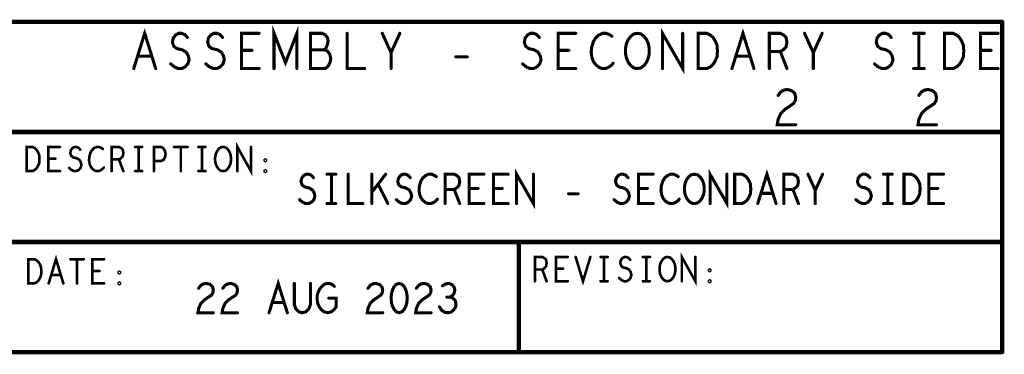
# Model space of a CAD drawing. Extents: x 0 to 8.86, y -3.29 to 6.3.
# Tile 2 of 129: x 4.71 to 6.95, y -3.29 to -2.53. Entities that reach past the tile are written whole.
import ezdxf

# ---------------------------------------------------------------- set-up
doc = ezdxf.new("R2010")
doc.units = 0
doc.layers.get('0').update_dxf_attribs({"color": 3, "linetype": 'CONTINUOUS'})

# ---------------------------------------------------------------- blocks, each defined once
blk = doc.blocks.new('PAD_R1')
at = {"const_width": 0.5}
blk.add_lwpolyline([(0.25, 0, 1), (-0.25, 0, 1)], format="xyb", close=True, dxfattribs=at)

msp = doc.modelspace()

# ---------------------------------------------------------------- linework, layer by layer
for points, const_width in [([(6.94469, -2.53436), (2.44469, -2.53436)], 0.01), ([(4.97155, -2.64029), (4.99655, -2.56029), (5.02155, -2.64029)], 0.007), ([(5.29055, -2.64029), (5.29055, -2.56029), (5.31655, -2.62695), (5.34255, -2.56029), (5.34255, -2.64029)], 0.007), ([(6.17355, -2.64029), (6.17355, -2.56029), (6.21955, -2.64029), (6.21955, -2.56029)], 0.007), ([(6.33155, -2.64029), (6.35655, -2.56029), (6.38155, -2.64029)], 0.007), ([(6.94569, -3.28436), (6.94569, -2.53436)], 0.01), ([(5.05555, -2.62962), (5.06355, -2.63629), (5.07255, -2.64029), (5.08055, -2.64029), (5.08855, -2.63629), (5.09455, -2.62962), (5.09755, -2.62029), (5.09555, -2.61096), (5.09055, -2.60295), (5.08155, -2.59762), (5.06955, -2.59495), (5.06255, -2.58962), (5.05955, -2.58029), (5.06155, -2.57095), (5.06655, -2.56429), (5.07355, -2.56029), (5.08055, -2.56029), (5.08755, -2.56295), (5.09355, -2.56962)], 0.007), ([(5.13555, -2.62962), (5.14355, -2.63629), (5.15255, -2.64029), (5.16055, -2.64029), (5.16855, -2.63629), (5.17455, -2.62962), (5.17755, -2.62029), (5.17555, -2.61096), (5.17055, -2.60295), (5.16155, -2.59762), (5.14955, -2.59495), (5.14255, -2.58962), (5.13955, -2.58029), (5.14155, -2.57095), (5.14655, -2.56429), (5.15355, -2.56029), (5.16055, -2.56029), (5.16755, -2.56295), (5.17355, -2.56962)], 0.007), ([(5.25655, -2.64029), (5.21655, -2.64029), (5.21655, -2.56029), (5.25655, -2.56029)], 0.007), ([(5.40455, -2.59762), (5.40855, -2.59362), (5.41155, -2.58696), (5.41355, -2.57762), (5.41155, -2.56962), (5.40755, -2.56429), (5.40055, -2.56029), (5.37355, -2.56029), (5.37355, -2.64029), (5.40655, -2.64029), (5.41355, -2.63495), (5.41755, -2.62695), (5.41955, -2.61762), (5.41755, -2.60829), (5.41155, -2.60029), (5.40455, -2.59762), (5.37355, -2.59762)], 0.007), ([(5.45655, -2.56029), (5.45655, -2.64029), (5.49655, -2.64029)], 0.007), ([(5.55655, -2.64029), (5.55655, -2.60429), (5.53655, -2.56029)], 0.007), ([(5.57655, -2.56029), (5.55655, -2.60429)], 0.007), ([(5.85555, -2.62962), (5.86355, -2.63629), (5.87255, -2.64029), (5.88055, -2.64029), (5.88855, -2.63629), (5.89455, -2.62962), (5.89755, -2.62029), (5.89555, -2.61096), (5.89055, -2.60295), (5.88155, -2.59762), (5.86955, -2.59495), (5.86255, -2.58962), (5.85955, -2.58029), (5.86155, -2.57095), (5.86655, -2.56429), (5.87355, -2.56029), (5.88055, -2.56029), (5.88755, -2.56295), (5.89355, -2.56962)], 0.007), ([(5.97655, -2.64029), (5.93655, -2.64029), (5.93655, -2.56029), (5.97655, -2.56029)], 0.007), ([(6.05855, -2.56695), (6.05255, -2.56295), (6.04555, -2.56029), (6.03755, -2.56029), (6.02855, -2.56429), (6.02155, -2.57095), (6.01655, -2.57895), (6.01255, -2.59229), (6.01155, -2.60429), (6.01355, -2.61629), (6.01655, -2.62429), (6.02255, -2.63229), (6.02955, -2.63762), (6.03655, -2.64029), (6.04355, -2.64029), (6.05055, -2.63762), (6.05655, -2.63362), (6.06155, -2.62829)], 0.007), ([(6.41655, -2.64029), (6.41655, -2.56029), (6.44155, -2.56029), (6.44955, -2.56429), (6.45455, -2.56962), (6.45655, -2.58029), (6.45455, -2.59095), (6.44855, -2.59762), (6.44155, -2.60162), (6.41655, -2.60162)], 0.007), ([(6.51655, -2.64029), (6.51655, -2.60429), (6.49655, -2.56029)], 0.007), ([(6.53655, -2.56029), (6.51655, -2.60429)], 0.007), ([(6.65555, -2.62962), (6.66355, -2.63629), (6.67255, -2.64029), (6.68055, -2.64029), (6.68855, -2.63629), (6.69455, -2.62962), (6.69755, -2.62029), (6.69555, -2.61096), (6.69055, -2.60295), (6.68155, -2.59762), (6.66955, -2.59495), (6.66255, -2.58962), (6.65955, -2.58029), (6.66155, -2.57095), (6.66655, -2.56429), (6.67355, -2.56029), (6.68055, -2.56029), (6.68755, -2.56295), (6.69355, -2.56962)], 0.007), ([(6.74455, -2.56029), (6.76855, -2.56029)], 0.007), ([(6.75655, -2.56029), (6.75655, -2.64029)], 0.007), ([(6.93655, -2.64029), (6.89655, -2.64029), (6.89655, -2.56029), (6.93655, -2.56029)], 0.007), ([(5.24055, -2.59895), (5.21655, -2.59895)], 0.007), ([(5.96055, -2.59895), (5.93655, -2.59895)], 0.007), ([(6.92055, -2.59895), (6.89655, -2.59895)], 0.007), ([(5.01255, -2.61229), (4.98055, -2.61229)], 0.007), ([(5.70355, -2.61362), (5.72955, -2.61362)], 0.007), ([(6.37255, -2.61229), (6.34055, -2.61229)], 0.007), ([(6.44155, -2.60162), (6.45655, -2.64029)], 0.007), ([(6.74455, -2.64029), (6.76855, -2.64029)], 0.007), ([(6.4365, -2.7012), (6.4425, -2.6932), (6.4495, -2.6892), (6.4575, -2.68787), (6.4675, -2.69054), (6.4745, -2.6972), (6.4765, -2.7052), (6.4755, -2.71321), (6.4715, -2.71987), (6.4515, -2.7332), (6.4425, -2.74254), (6.4365, -2.75587), (6.4345, -2.76787), (6.4765, -2.76787)], 0.007), ([(6.7565, -2.7012), (6.7625, -2.6932), (6.7695, -2.6892), (6.7775, -2.68787), (6.7875, -2.69054), (6.7945, -2.6972), (6.7965, -2.7052), (6.7955, -2.71321), (6.7915, -2.71987), (6.7715, -2.7332), (6.7625, -2.74254), (6.7565, -2.75587), (6.7545, -2.76787), (6.7965, -2.76787)], 0.007), ([(2.44469, -2.78436), (6.94469, -2.78436)], 0.01), ([(4.80402, -2.87336), (4.77735, -2.87336), (4.77735, -2.81836), (4.80402, -2.81836)], 0.006), ([(4.82469, -2.86603), (4.83002, -2.87061), (4.83602, -2.87336), (4.84136, -2.87336), (4.84669, -2.87061), (4.85069, -2.86603), (4.85269, -2.85961), (4.85136, -2.85319), (4.84802, -2.84769), (4.84202, -2.84402), (4.83402, -2.84219), (4.82936, -2.83852), (4.82735, -2.83211), (4.82869, -2.82569), (4.83202, -2.82111), (4.83669, -2.81836), (4.84136, -2.81836), (4.84602, -2.82019), (4.85002, -2.82477)], 0.006), ([(4.90136, -2.82294), (4.89735, -2.82019), (4.89269, -2.81836), (4.88736, -2.81836), (4.88135, -2.82111), (4.87669, -2.82569), (4.87335, -2.83119), (4.87069, -2.84036), (4.87002, -2.84861), (4.87136, -2.85686), (4.87335, -2.86236), (4.87736, -2.86786), (4.88202, -2.87152), (4.88669, -2.87336), (4.89135, -2.87336), (4.89602, -2.87152), (4.90002, -2.86878), (4.90336, -2.86511)], 0.006), ([(4.92135, -2.87336), (4.92135, -2.81836), (4.93802, -2.81836), (4.94336, -2.82111), (4.94669, -2.82477), (4.94802, -2.83211), (4.94669, -2.83944), (4.94269, -2.84402), (4.93802, -2.84677), (4.92135, -2.84677)], 0.006), ([(4.97469, -2.81836), (4.99069, -2.81836)], 0.006), ([(4.98269, -2.81836), (4.98269, -2.87336)], 0.006), ([(5.01735, -2.87336), (5.01735, -2.81836), (5.03336, -2.81836), (5.03869, -2.82111), (5.04269, -2.82752), (5.04402, -2.83486), (5.04269, -2.84219), (5.03936, -2.84769), (5.03336, -2.85044), (5.01735, -2.85044)], 0.006), ([(5.06336, -2.81836), (5.09402, -2.81836)], 0.006), ([(5.07869, -2.81836), (5.07869, -2.87336)], 0.006), ([(5.11869, -2.81836), (5.13469, -2.81836)], 0.006), ([(5.12669, -2.81836), (5.12669, -2.87336)], 0.006), ([(5.20736, -2.87336), (5.20736, -2.81836), (5.23802, -2.87336), (5.23802, -2.81836)], 0.006), ([(4.79336, -2.84494), (4.77735, -2.84494)], 0.006), ([(4.93802, -2.84677), (4.94802, -2.87336)], 0.006), ([(4.97469, -2.87336), (4.99069, -2.87336)], 0.006), ([(5.11869, -2.87336), (5.13469, -2.87336)], 0.006), ([(5.3485, -2.93811), (5.35517, -2.94367), (5.36267, -2.947), (5.36933, -2.947), (5.376, -2.94367), (5.381, -2.93811), (5.3835, -2.93033), (5.38183, -2.92256), (5.37767, -2.91589), (5.37017, -2.91144), (5.36017, -2.90922), (5.35433, -2.90478), (5.35183, -2.897), (5.3535, -2.88922), (5.35767, -2.88367), (5.3635, -2.88033), (5.36933, -2.88033), (5.37517, -2.88255), (5.38017, -2.88811)], 0.007), ([(5.411, -2.88033), (5.431, -2.88033)], 0.007), ([(5.421, -2.88033), (5.421, -2.947)], 0.007), ([(5.45933, -2.88033), (5.45933, -2.947), (5.49267, -2.947)], 0.007), ([(5.51267, -2.947), (5.51267, -2.88033)], 0.007), ([(5.54433, -2.88033), (5.51267, -2.92144)], 0.007), ([(5.5685, -2.93811), (5.57517, -2.94367), (5.58267, -2.947), (5.58933, -2.947), (5.596, -2.94367), (5.601, -2.93811), (5.6035, -2.93033), (5.60183, -2.92256), (5.59767, -2.91589), (5.59017, -2.91144), (5.58017, -2.90922), (5.57433, -2.90478), (5.57183, -2.897), (5.5735, -2.88922), (5.57767, -2.88367), (5.5835, -2.88033), (5.58933, -2.88033), (5.59517, -2.88255), (5.60017, -2.88811)], 0.007), ([(5.65933, -2.88589), (5.65433, -2.88255), (5.6485, -2.88033), (5.64183, -2.88033), (5.63433, -2.88367), (5.6285, -2.88922), (5.62433, -2.89589), (5.621, -2.907), (5.62017, -2.917), (5.62183, -2.927), (5.62433, -2.93367), (5.62933, -2.94033), (5.63517, -2.94478), (5.641, -2.947), (5.64683, -2.947), (5.65267, -2.94478), (5.65767, -2.94145), (5.66183, -2.937)], 0.007), ([(5.67933, -2.947), (5.67933, -2.88033), (5.70017, -2.88033), (5.70683, -2.88367), (5.711, -2.88811), (5.71267, -2.897), (5.711, -2.90589), (5.706, -2.91144), (5.70017, -2.91478), (5.67933, -2.91478)], 0.007), ([(5.76767, -2.947), (5.73433, -2.947), (5.73433, -2.88033), (5.76767, -2.88033)], 0.007), ([(5.82267, -2.947), (5.78933, -2.947), (5.78933, -2.88033), (5.82267, -2.88033)], 0.007), ([(5.84183, -2.947), (5.84183, -2.88033), (5.88017, -2.947), (5.88017, -2.88033)], 0.007), ([(6.0635, -2.93811), (6.07017, -2.94367), (6.07767, -2.947), (6.08433, -2.947), (6.091, -2.94367), (6.096, -2.93811), (6.0985, -2.93033), (6.09683, -2.92256), (6.09267, -2.91589), (6.08517, -2.91144), (6.07517, -2.90922), (6.06933, -2.90478), (6.06683, -2.897), (6.0685, -2.88922), (6.07267, -2.88367), (6.0785, -2.88033), (6.08433, -2.88033), (6.09017, -2.88255), (6.09517, -2.88811)], 0.007), ([(6.15267, -2.947), (6.11933, -2.947), (6.11933, -2.88033), (6.15267, -2.88033)], 0.007), ([(6.20933, -2.88589), (6.20433, -2.88255), (6.1985, -2.88033), (6.19183, -2.88033), (6.18433, -2.88367), (6.1785, -2.88922), (6.17433, -2.89589), (6.171, -2.907), (6.17017, -2.917), (6.17183, -2.927), (6.17433, -2.93367), (6.17933, -2.94033), (6.18517, -2.94478), (6.191, -2.947), (6.19683, -2.947), (6.20267, -2.94478), (6.20767, -2.94145), (6.21183, -2.937)], 0.007), ([(6.28183, -2.947), (6.28183, -2.88033), (6.32017, -2.947), (6.32017, -2.88033)], 0.007), ([(6.39017, -2.947), (6.411, -2.88033), (6.43183, -2.947)], 0.007), ([(6.44933, -2.947), (6.44933, -2.88033), (6.47017, -2.88033), (6.47683, -2.88367), (6.481, -2.88811), (6.48267, -2.897), (6.481, -2.90589), (6.476, -2.91144), (6.47017, -2.91478), (6.44933, -2.91478)], 0.007), ([(6.521, -2.947), (6.521, -2.917), (6.50433, -2.88033)], 0.007), ([(6.53767, -2.88033), (6.521, -2.917)], 0.007), ([(6.6135, -2.93811), (6.62017, -2.94367), (6.62767, -2.947), (6.63433, -2.947), (6.641, -2.94367), (6.646, -2.93811), (6.6485, -2.93033), (6.64683, -2.92256), (6.64267, -2.91589), (6.63517, -2.91144), (6.62517, -2.90922), (6.61933, -2.90478), (6.61683, -2.897), (6.6185, -2.88922), (6.62267, -2.88367), (6.6285, -2.88033), (6.63433, -2.88033), (6.64017, -2.88255), (6.64517, -2.88811)], 0.007), ([(6.676, -2.88033), (6.696, -2.88033)], 0.007), ([(6.686, -2.88033), (6.686, -2.947)], 0.007), ([(6.81267, -2.947), (6.77933, -2.947), (6.77933, -2.88033), (6.81267, -2.88033)], 0.007), ([(5.54933, -2.947), (5.52683, -2.90256)], 0.007), ([(5.75433, -2.91255), (5.73433, -2.91255)], 0.007), ([(5.80933, -2.91255), (5.78933, -2.91255)], 0.007), ([(6.13933, -2.91255), (6.11933, -2.91255)], 0.007), ([(6.79933, -2.91255), (6.77933, -2.91255)], 0.007), ([(5.70017, -2.91478), (5.71267, -2.947)], 0.007), ([(5.96017, -2.92478), (5.98183, -2.92478)], 0.007), ([(6.42433, -2.92367), (6.39767, -2.92367)], 0.007), ([(6.47017, -2.91478), (6.48267, -2.947)], 0.007), ([(5.411, -2.947), (5.431, -2.947)], 0.007), ([(6.676, -2.947), (6.696, -2.947)], 0.007), ([(6.94469, -3.03436), (2.44469, -3.03436)], 0.01), ([(5.84735, -3.28436), (5.84735, -3.03436)], 0.01), ([(4.77826, -3.12836), (4.79493, -3.07336), (4.81159, -3.12836)], 0.006), ([(5.88359, -3.12336), (5.88359, -3.06836), (5.90026, -3.06836), (5.90559, -3.07111), (5.90893, -3.07477), (5.91026, -3.08211), (5.90893, -3.08944), (5.90493, -3.09402), (5.90026, -3.09677), (5.88359, -3.09677)], 0.006), ([(5.95826, -3.12336), (5.93159, -3.12336), (5.93159, -3.06836), (5.95826, -3.06836)], 0.006), ([(5.97626, -3.06836), (5.99293, -3.12336), (6.00959, -3.06836)], 0.006), ([(6.03293, -3.06836), (6.04893, -3.06836)], 0.006), ([(6.04093, -3.06836), (6.04093, -3.12336)], 0.006), ([(6.07493, -3.11603), (6.08026, -3.12061), (6.08626, -3.12336), (6.09159, -3.12336), (6.09693, -3.12061), (6.10093, -3.11603), (6.10293, -3.10961), (6.10159, -3.10319), (6.09826, -3.09769), (6.09226, -3.09402), (6.08426, -3.09219), (6.07959, -3.08852), (6.07759, -3.08211), (6.07893, -3.07569), (6.08226, -3.07111), (6.08693, -3.06836), (6.09159, -3.06836), (6.09626, -3.07019), (6.10026, -3.07477)], 0.006), ([(6.12893, -3.06836), (6.14492, -3.06836)], 0.006), ([(6.13693, -3.06836), (6.13693, -3.12336)], 0.006), ([(6.21759, -3.12336), (6.21759, -3.06836), (6.24826, -3.12336), (6.24826, -3.06836)], 0.006), ([(4.82759, -3.07336), (4.85826, -3.07336)], 0.006), ([(4.84293, -3.07336), (4.84293, -3.12836)], 0.006), ([(4.90426, -3.12836), (4.87759, -3.12836), (4.87759, -3.07336), (4.90426, -3.07336)], 0.006), ([(4.80559, -3.10911), (4.78426, -3.10911)], 0.006), ([(4.89359, -3.09994), (4.87759, -3.09994)], 0.006), ([(5.90026, -3.09677), (5.91026, -3.12336)], 0.006), ([(5.94759, -3.09494), (5.93159, -3.09494)], 0.006), ([(5.11917, -3.13944), (5.12417, -3.13278), (5.13, -3.12944), (5.13667, -3.12833), (5.145, -3.13055), (5.15083, -3.13611), (5.1525, -3.14277), (5.15167, -3.14944), (5.14833, -3.155), (5.13167, -3.16611), (5.12417, -3.17389), (5.11917, -3.185), (5.1175, -3.195), (5.1525, -3.195)], 0.007), ([(5.17417, -3.13944), (5.17917, -3.13278), (5.185, -3.12944), (5.19167, -3.12833), (5.2, -3.13055), (5.20583, -3.13611), (5.2075, -3.14277), (5.20667, -3.14944), (5.20333, -3.155), (5.18667, -3.16611), (5.17917, -3.17389), (5.17417, -3.185), (5.1725, -3.195), (5.2075, -3.195)], 0.007), ([(5.27917, -3.195), (5.3, -3.12833), (5.32083, -3.195)], 0.007), ([(5.33667, -3.12833), (5.33667, -3.17611), (5.34, -3.18611), (5.34667, -3.19278), (5.355, -3.195), (5.36333, -3.19278), (5.37, -3.18611), (5.37333, -3.17611), (5.37333, -3.12833)], 0.007), ([(5.415, -3.16167), (5.43167, -3.16167), (5.43167, -3.18167), (5.42667, -3.18833), (5.42083, -3.19278), (5.4125, -3.195), (5.40417, -3.19278), (5.39833, -3.18833), (5.39333, -3.18167), (5.39, -3.17389), (5.38833, -3.165), (5.38833, -3.15722), (5.39, -3.15056), (5.39333, -3.14277), (5.39833, -3.13611), (5.40333, -3.13167), (5.41, -3.12833), (5.41583, -3.12833), (5.4225, -3.13055), (5.4275, -3.135)], 0.007), ([(5.50417, -3.13944), (5.50917, -3.13278), (5.515, -3.12944), (5.52167, -3.12833), (5.53, -3.13055), (5.53583, -3.13611), (5.5375, -3.14277), (5.53667, -3.14944), (5.53333, -3.155), (5.51667, -3.16611), (5.50917, -3.17389), (5.50417, -3.185), (5.5025, -3.195), (5.5375, -3.195)], 0.007), ([(5.61417, -3.13944), (5.61917, -3.13278), (5.625, -3.12944), (5.63167, -3.12833), (5.64, -3.13055), (5.64583, -3.13611), (5.6475, -3.14277), (5.64667, -3.14944), (5.64333, -3.155), (5.62667, -3.16611), (5.61917, -3.17389), (5.61417, -3.185), (5.6125, -3.195), (5.6475, -3.195)], 0.007), ([(5.69083, -3.15944), (5.69583, -3.15611), (5.7, -3.15056), (5.70167, -3.14389), (5.7, -3.13722), (5.69583, -3.13167), (5.68833, -3.12833), (5.68083, -3.12944), (5.67333, -3.13389)], 0.007), ([(6.03293, -3.12336), (6.04893, -3.12336)], 0.006), ([(6.12893, -3.12336), (6.14492, -3.12336)], 0.006), ([(5.66667, -3.18167), (5.67167, -3.18945), (5.67833, -3.19389), (5.68583, -3.195), (5.6925, -3.19389), (5.69917, -3.18833), (5.70333, -3.18167), (5.70417, -3.175), (5.7025, -3.16722), (5.69667, -3.16167), (5.69083, -3.15944), (5.68333, -3.15944)], 0.007), ([(5.31333, -3.17167), (5.28667, -3.17167)], 0.007), ([(2.44469, -3.28436), (6.94569, -3.28436)], 0.01)]:
    msp.add_lwpolyline(points, dxfattribs=dict(const_width=const_width))
for points, const_width in [([(6.11655, -2.64029), (6.10855, -2.63895), (6.10155, -2.63362), (6.09555, -2.62562), (6.09155, -2.61629), (6.08955, -2.60562), (6.08955, -2.59495), (6.09155, -2.58429), (6.09555, -2.57495), (6.10155, -2.56695), (6.10855, -2.56162), (6.11655, -2.56029), (6.12455, -2.56162), (6.13155, -2.56695), (6.13755, -2.57495), (6.14155, -2.58429), (6.14355, -2.59495), (6.14355, -2.60562), (6.14155, -2.61629), (6.13755, -2.62562), (6.13155, -2.63362), (6.12455, -2.63895)], 0.007), ([(6.25455, -2.64029), (6.25455, -2.56029), (6.27455, -2.56029), (6.28255, -2.56429), (6.28855, -2.56962), (6.29355, -2.57762), (6.29755, -2.58696), (6.29855, -2.60029), (6.29755, -2.61362), (6.29355, -2.62296), (6.28855, -2.63096), (6.28255, -2.63629), (6.27455, -2.64029)], 0.007), ([(6.81455, -2.64029), (6.81455, -2.56029), (6.83455, -2.56029), (6.84255, -2.56429), (6.84855, -2.56962), (6.85355, -2.57762), (6.85755, -2.58696), (6.85855, -2.60029), (6.85755, -2.61362), (6.85355, -2.62296), (6.84855, -2.63096), (6.84255, -2.63629), (6.83455, -2.64029)], 0.007), ([(4.72802, -2.87336), (4.72802, -2.81836), (4.74135, -2.81836), (4.74669, -2.82111), (4.75069, -2.82477), (4.75402, -2.83027), (4.75669, -2.83669), (4.75736, -2.84586), (4.75669, -2.85502), (4.75402, -2.86144), (4.75069, -2.86694), (4.74669, -2.87061), (4.74135, -2.87336)], 0.006), ([(5.17469, -2.87336), (5.16935, -2.87244), (5.16469, -2.86878), (5.16069, -2.86327), (5.15802, -2.85686), (5.15669, -2.84952), (5.15669, -2.84219), (5.15802, -2.83486), (5.16069, -2.82844), (5.16469, -2.82294), (5.16935, -2.81927), (5.17469, -2.81836), (5.18002, -2.81927), (5.18469, -2.82294), (5.18869, -2.82844), (5.19136, -2.83486), (5.19269, -2.84219), (5.19269, -2.84952), (5.19136, -2.85686), (5.18869, -2.86327), (5.18469, -2.86878), (5.18002, -2.87244)], 0.006), ([(5.27069, -2.85044), (5.26935, -2.84952), (5.26935, -2.84769), (5.27069, -2.84677), (5.27202, -2.84769), (5.27202, -2.84952)], 0.006), ([(5.27069, -2.87519), (5.26935, -2.87427), (5.26935, -2.87244), (5.27069, -2.87152), (5.27202, -2.87244), (5.27202, -2.87427)], 0.006), ([(6.246, -2.947), (6.23933, -2.94589), (6.2335, -2.94145), (6.2285, -2.93478), (6.22517, -2.927), (6.2235, -2.91811), (6.2235, -2.90922), (6.22517, -2.90033), (6.2285, -2.89255), (6.2335, -2.88589), (6.23933, -2.88144), (6.246, -2.88033), (6.25267, -2.88144), (6.2585, -2.88589), (6.2635, -2.89255), (6.26683, -2.90033), (6.2685, -2.90922), (6.2685, -2.91811), (6.26683, -2.927), (6.2635, -2.93478), (6.2585, -2.94145), (6.25267, -2.94589)], 0.007), ([(6.33767, -2.947), (6.33767, -2.88033), (6.35433, -2.88033), (6.361, -2.88367), (6.366, -2.88811), (6.37017, -2.89478), (6.3735, -2.90256), (6.37433, -2.91367), (6.3735, -2.92478), (6.37017, -2.93256), (6.366, -2.93922), (6.361, -2.94367), (6.35433, -2.947)], 0.007), ([(6.72267, -2.947), (6.72267, -2.88033), (6.73933, -2.88033), (6.746, -2.88367), (6.751, -2.88811), (6.75517, -2.89478), (6.7585, -2.90256), (6.75933, -2.91367), (6.7585, -2.92478), (6.75517, -2.93256), (6.751, -2.93922), (6.746, -2.94367), (6.73933, -2.947)], 0.007), ([(6.18493, -3.12336), (6.17959, -3.12244), (6.17493, -3.11878), (6.17093, -3.11327), (6.16826, -3.10686), (6.16693, -3.09952), (6.16693, -3.09219), (6.16826, -3.08486), (6.17093, -3.07844), (6.17493, -3.07294), (6.17959, -3.06927), (6.18493, -3.06836), (6.19026, -3.06927), (6.19493, -3.07294), (6.19893, -3.07844), (6.20159, -3.08486), (6.20293, -3.09219), (6.20293, -3.09952), (6.20159, -3.10686), (6.19893, -3.11327), (6.19493, -3.11878), (6.19026, -3.12244)], 0.006), ([(4.73226, -3.12836), (4.73226, -3.07336), (4.74559, -3.07336), (4.75093, -3.07611), (4.75493, -3.07977), (4.75826, -3.08527), (4.76093, -3.09169), (4.76159, -3.10086), (4.76093, -3.11002), (4.75826, -3.11644), (4.75493, -3.12194), (4.75093, -3.12561), (4.74559, -3.12836)], 0.006), ([(4.93893, -3.10544), (4.93759, -3.10452), (4.93759, -3.10269), (4.93893, -3.10177), (4.94026, -3.10269), (4.94026, -3.10452)], 0.006), ([(6.28092, -3.10044), (6.27959, -3.09952), (6.27959, -3.09769), (6.28092, -3.09677), (6.28226, -3.09769), (6.28226, -3.09952)], 0.006), ([(4.93893, -3.13019), (4.93759, -3.12927), (4.93759, -3.12744), (4.93893, -3.12652), (4.94026, -3.12744), (4.94026, -3.12927)], 0.006), ([(5.575, -3.12833), (5.56833, -3.13055), (5.56333, -3.13611), (5.56, -3.14277), (5.5575, -3.15167), (5.55667, -3.16167), (5.5575, -3.17167), (5.56, -3.18056), (5.56333, -3.18722), (5.56833, -3.19278), (5.575, -3.195), (5.58167, -3.19278), (5.58667, -3.18722), (5.59, -3.18056), (5.5925, -3.17167), (5.59333, -3.16167), (5.5925, -3.15167), (5.59, -3.14277), (5.58667, -3.13611), (5.58167, -3.13055)], 0.007), ([(6.28092, -3.12519), (6.27959, -3.12427), (6.27959, -3.12244), (6.28092, -3.12152), (6.28226, -3.12244), (6.28226, -3.12427)], 0.006)]:
    msp.add_lwpolyline(points, close=True, dxfattribs=dict(const_width=const_width))

# ---------------------------------------------------------------- block references
for p, xscale, yscale in [((6.94469, -2.53436), 0.01, 0.01), ((6.94569, -2.53436), 0.01, 0.01), ((5.09355, -2.56962), 0.007, 0.007), ((5.17355, -2.56962), 0.007, 0.007), ((5.25655, -2.56029), 0.007, 0.007), ((5.45655, -2.56029), 0.007, 0.007), ((5.53655, -2.56029), 0.007, 0.007), ((5.57655, -2.56029), 0.007, 0.007), ((5.89355, -2.56962), 0.007, 0.007), ((5.97655, -2.56029), 0.007, 0.007), ((6.05855, -2.56695), 0.007, 0.007), ((6.21955, -2.56029), 0.007, 0.007), ((6.49655, -2.56029), 0.007, 0.007), ((6.53655, -2.56029), 0.007, 0.007), ((6.69355, -2.56962), 0.007, 0.007), ((6.74455, -2.56029), 0.007, 0.007), ((6.75655, -2.56029), 0.007, 0.007), ((6.76855, -2.56029), 0.007, 0.007), ((6.93655, -2.56029), 0.007, 0.007), ((5.21655, -2.59895), 0.007, 0.007), ((5.24055, -2.59895), 0.007, 0.007), ((5.37355, -2.59762), 0.007, 0.007), ((5.40455, -2.59762), 0.007, 0.007), ((5.93655, -2.59895), 0.007, 0.007), ((5.96055, -2.59895), 0.007, 0.007), ((6.89655, -2.59895), 0.007, 0.007), ((6.92055, -2.59895), 0.007, 0.007), ((4.98055, -2.61229), 0.007, 0.007), ((5.01255, -2.61229), 0.007, 0.007), ((5.55655, -2.60429), 0.007, 0.007), ((5.70355, -2.61362), 0.007, 0.007), ((5.72955, -2.61362), 0.007, 0.007), ((6.34055, -2.61229), 0.007, 0.007), ((6.37255, -2.61229), 0.007, 0.007), ((6.41655, -2.60162), 0.007, 0.007), ((6.44155, -2.60162), 0.007, 0.007), ((6.51655, -2.60429), 0.007, 0.007), ((4.97155, -2.64029), 0.007, 0.007), ((5.02155, -2.64029), 0.007, 0.007), ((5.05555, -2.62962), 0.007, 0.007), ((5.13555, -2.62962), 0.007, 0.007), ((5.25655, -2.64029), 0.007, 0.007), ((5.29055, -2.64029), 0.007, 0.007), ((5.34255, -2.64029), 0.007, 0.007), ((5.49655, -2.64029), 0.007, 0.007), ((5.55655, -2.64029), 0.007, 0.007), ((5.85555, -2.62962), 0.007, 0.007), ((5.97655, -2.64029), 0.007, 0.007), ((6.06155, -2.62829), 0.007, 0.007), ((6.17355, -2.64029), 0.007, 0.007), ((6.33155, -2.64029), 0.007, 0.007), ((6.38155, -2.64029), 0.007, 0.007), ((6.41655, -2.64029), 0.007, 0.007), ((6.45655, -2.64029), 0.007, 0.007), ((6.51655, -2.64029), 0.007, 0.007), ((6.65555, -2.62962), 0.007, 0.007), ((6.74455, -2.64029), 0.007, 0.007), ((6.75655, -2.64029), 0.007, 0.007), ((6.76855, -2.64029), 0.007, 0.007), ((6.93655, -2.64029), 0.007, 0.007), ((6.4365, -2.7012), 0.007, 0.007), ((6.7565, -2.7012), 0.007, 0.007), ((6.4765, -2.76787), 0.007, 0.007), ((6.7965, -2.76787), 0.007, 0.007), ((6.94469, -2.78436), 0.01, 0.01), ((4.80402, -2.81836), 0.006, 0.006), ((4.90136, -2.82294), 0.006, 0.006), ((4.97469, -2.81836), 0.006, 0.006), ((4.98269, -2.81836), 0.006, 0.006), ((4.99069, -2.81836), 0.006, 0.006), ((5.06336, -2.81836), 0.006, 0.006), ((5.07869, -2.81836), 0.006, 0.006), ((5.09402, -2.81836), 0.006, 0.006), ((5.11869, -2.81836), 0.006, 0.006), ((5.12669, -2.81836), 0.006, 0.006), ((5.13469, -2.81836), 0.006, 0.006), ((5.23802, -2.81836), 0.006, 0.006), ((4.77735, -2.84494), 0.006, 0.006), ((4.79336, -2.84494), 0.006, 0.006), ((4.85002, -2.82477), 0.006, 0.006), ((4.82469, -2.86603), 0.006, 0.006), ((4.90336, -2.86511), 0.006, 0.006), ((4.92135, -2.84677), 0.006, 0.006), ((4.93802, -2.84677), 0.006, 0.006), ((5.01735, -2.85044), 0.006, 0.006), ((4.80402, -2.87336), 0.006, 0.006), ((4.92135, -2.87336), 0.006, 0.006), ((4.94802, -2.87336), 0.006, 0.006), ((4.97469, -2.87336), 0.006, 0.006), ((4.98269, -2.87336), 0.006, 0.006), ((4.99069, -2.87336), 0.006, 0.006), ((5.01735, -2.87336), 0.006, 0.006), ((5.07869, -2.87336), 0.006, 0.006), ((5.11869, -2.87336), 0.006, 0.006), ((5.12669, -2.87336), 0.006, 0.006), ((5.13469, -2.87336), 0.006, 0.006), ((5.20736, -2.87336), 0.006, 0.006), ((5.38017, -2.88811), 0.007, 0.007), ((5.411, -2.88033), 0.007, 0.007), ((5.421, -2.88033), 0.007, 0.007), ((5.431, -2.88033), 0.007, 0.007), ((5.45933, -2.88033), 0.007, 0.007), ((5.51267, -2.88033), 0.007, 0.007), ((5.54433, -2.88033), 0.007, 0.007), ((5.60017, -2.88811), 0.007, 0.007), ((5.65933, -2.88589), 0.007, 0.007), ((5.76767, -2.88033), 0.007, 0.007), ((5.82267, -2.88033), 0.007, 0.007), ((5.88017, -2.88033), 0.007, 0.007), ((6.09517, -2.88811), 0.007, 0.007), ((6.15267, -2.88033), 0.007, 0.007), ((6.20933, -2.88589), 0.007, 0.007), ((6.32017, -2.88033), 0.007, 0.007), ((6.50433, -2.88033), 0.007, 0.007), ((6.53767, -2.88033), 0.007, 0.007), ((6.64517, -2.88811), 0.007, 0.007), ((6.676, -2.88033), 0.007, 0.007), ((6.686, -2.88033), 0.007, 0.007), ((6.696, -2.88033), 0.007, 0.007), ((6.81267, -2.88033), 0.007, 0.007), ((5.52683, -2.90256), 0.007, 0.007), ((5.73433, -2.91255), 0.007, 0.007), ((5.75433, -2.91255), 0.007, 0.007), ((5.78933, -2.91255), 0.007, 0.007), ((5.80933, -2.91255), 0.007, 0.007), ((6.11933, -2.91255), 0.007, 0.007), ((6.13933, -2.91255), 0.007, 0.007), ((6.77933, -2.91255), 0.007, 0.007), ((6.79933, -2.91255), 0.007, 0.007), ((5.51267, -2.92144), 0.007, 0.007), ((5.67933, -2.91478), 0.007, 0.007), ((5.70017, -2.91478), 0.007, 0.007), ((5.96017, -2.92478), 0.007, 0.007), ((5.98183, -2.92478), 0.007, 0.007), ((6.39767, -2.92367), 0.007, 0.007), ((6.42433, -2.92367), 0.007, 0.007), ((6.44933, -2.91478), 0.007, 0.007), ((6.47017, -2.91478), 0.007, 0.007), ((6.521, -2.917), 0.007, 0.007), ((5.3485, -2.93811), 0.007, 0.007), ((5.411, -2.947), 0.007, 0.007), ((5.421, -2.947), 0.007, 0.007), ((5.431, -2.947), 0.007, 0.007), ((5.49267, -2.947), 0.007, 0.007), ((5.51267, -2.947), 0.007, 0.007), ((5.54933, -2.947), 0.007, 0.007), ((5.5685, -2.93811), 0.007, 0.007), ((5.66183, -2.937), 0.007, 0.007), ((5.67933, -2.947), 0.007, 0.007), ((5.71267, -2.947), 0.007, 0.007), ((5.76767, -2.947), 0.007, 0.007), ((5.82267, -2.947), 0.007, 0.007), ((5.84183, -2.947), 0.007, 0.007), ((6.0635, -2.93811), 0.007, 0.007), ((6.15267, -2.947), 0.007, 0.007), ((6.21183, -2.937), 0.007, 0.007), ((6.28183, -2.947), 0.007, 0.007), ((6.39017, -2.947), 0.007, 0.007), ((6.43183, -2.947), 0.007, 0.007), ((6.44933, -2.947), 0.007, 0.007), ((6.48267, -2.947), 0.007, 0.007), ((6.521, -2.947), 0.007, 0.007), ((6.6135, -2.93811), 0.007, 0.007), ((6.676, -2.947), 0.007, 0.007), ((6.686, -2.947), 0.007, 0.007), ((6.696, -2.947), 0.007, 0.007), ((6.81267, -2.947), 0.007, 0.007), ((5.84735, -3.03436), 0.01, 0.01), ((6.94469, -3.03436), 0.01, 0.01), ((5.95826, -3.06836), 0.006, 0.006), ((5.97626, -3.06836), 0.006, 0.006), ((6.00959, -3.06836), 0.006, 0.006), ((6.03293, -3.06836), 0.006, 0.006), ((6.04093, -3.06836), 0.006, 0.006), ((6.04893, -3.06836), 0.006, 0.006), ((6.12893, -3.06836), 0.006, 0.006), ((6.13693, -3.06836), 0.006, 0.006), ((6.14492, -3.06836), 0.006, 0.006), ((6.24826, -3.06836), 0.006, 0.006), ((4.82759, -3.07336), 0.006, 0.006), ((4.84293, -3.07336), 0.006, 0.006), ((4.85826, -3.07336), 0.006, 0.006), ((4.90426, -3.07336), 0.006, 0.006), ((6.10026, -3.07477), 0.006, 0.006), ((4.78426, -3.10911), 0.006, 0.006), ((4.80559, -3.10911), 0.006, 0.006), ((4.87759, -3.09994), 0.006, 0.006), ((4.89359, -3.09994), 0.006, 0.006), ((5.88359, -3.09677), 0.006, 0.006), ((5.90026, -3.09677), 0.006, 0.006), ((5.93159, -3.09494), 0.006, 0.006), ((5.94759, -3.09494), 0.006, 0.006), ((4.77826, -3.12836), 0.006, 0.006), ((4.81159, -3.12836), 0.006, 0.006), ((4.84293, -3.12836), 0.006, 0.006), ((4.90426, -3.12836), 0.006, 0.006), ((5.33667, -3.12833), 0.007, 0.007), ((5.37333, -3.12833), 0.007, 0.007), ((5.4275, -3.135), 0.007, 0.007), ((5.67333, -3.13389), 0.007, 0.007), ((5.88359, -3.12336), 0.006, 0.006), ((5.91026, -3.12336), 0.006, 0.006), ((5.95826, -3.12336), 0.006, 0.006), ((6.03293, -3.12336), 0.006, 0.006), ((6.04093, -3.12336), 0.006, 0.006), ((6.04893, -3.12336), 0.006, 0.006), ((6.07493, -3.11603), 0.006, 0.006), ((6.12893, -3.12336), 0.006, 0.006), ((6.13693, -3.12336), 0.006, 0.006), ((6.14492, -3.12336), 0.006, 0.006), ((6.21759, -3.12336), 0.006, 0.006), ((5.11917, -3.13944), 0.007, 0.007), ((5.17417, -3.13944), 0.007, 0.007), ((5.50417, -3.13944), 0.007, 0.007), ((5.61417, -3.13944), 0.007, 0.007), ((5.68333, -3.15944), 0.007, 0.007), ((5.69083, -3.15944), 0.007, 0.007), ((5.28667, -3.17167), 0.007, 0.007), ((5.31333, -3.17167), 0.007, 0.007), ((5.415, -3.16167), 0.007, 0.007), ((5.66667, -3.18167), 0.007, 0.007), ((5.1525, -3.195), 0.007, 0.007), ((5.2075, -3.195), 0.007, 0.007), ((5.27917, -3.195), 0.007, 0.007), ((5.32083, -3.195), 0.007, 0.007), ((5.5375, -3.195), 0.007, 0.007), ((5.6475, -3.195), 0.007, 0.007), ((5.84735, -3.28436), 0.01, 0.01), ((6.94569, -3.28436), 0.01, 0.01), ((6.94569, -3.28436), 0.01, 0.01)]:
    msp.add_blockref('PAD_R1', p, dxfattribs=dict(xscale=xscale, yscale=yscale))

doc.saveas('drawing.dxf')
